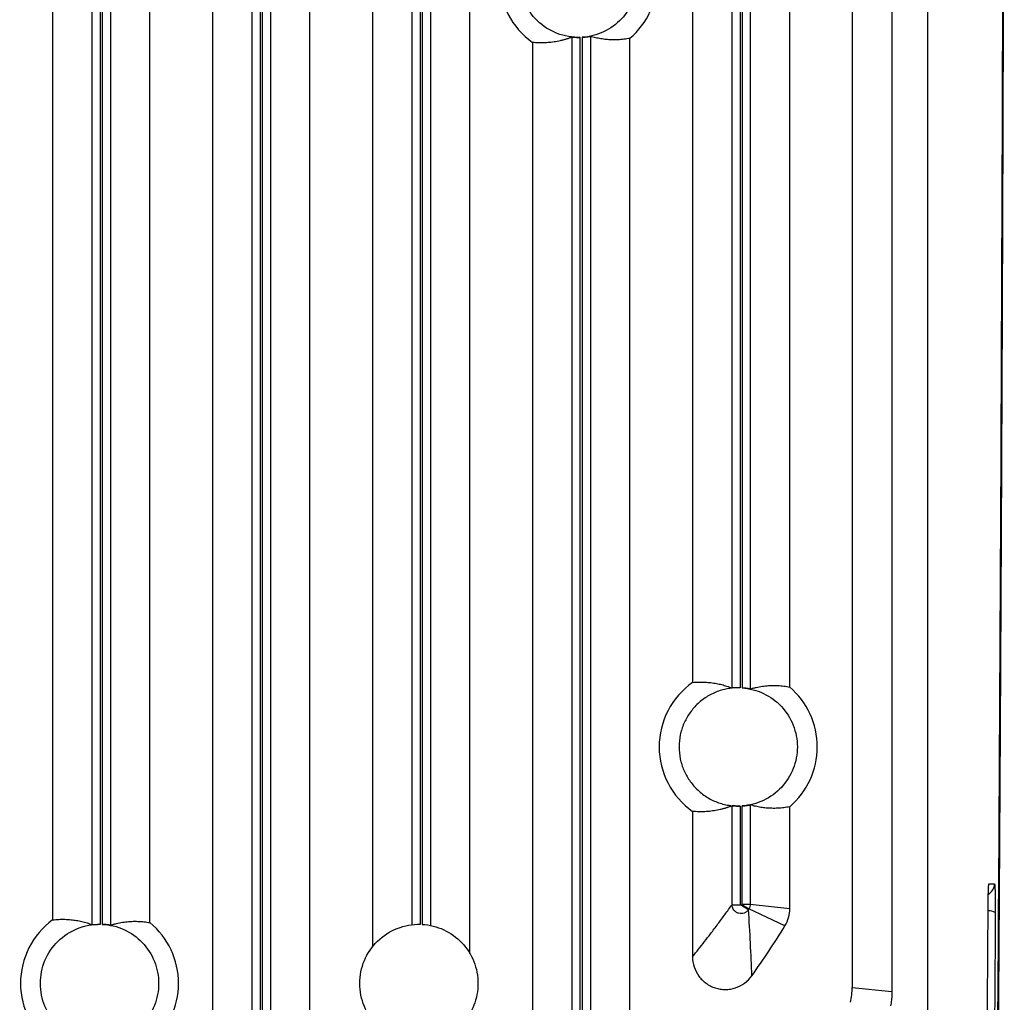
# Model space of a CAD drawing. Header units: millimetres. Extents: x -1111 to 1147, y -743 to 1146.
# Tile 16 of 203: x -861 to -777, y 27 to 110. Entities that reach past the tile are written whole.
import ezdxf

# ---------------------------------------------------------------- set-up
doc = ezdxf.new("R2010")
doc.units = ezdxf.units.MM
doc.styles.add('SLDTEXTSTYLE0', font='TXT', dxfattribs={"width": 0.75})
doc.dimstyles.new('SLDDIMSTYLE0', dxfattribs={"dimtxt": 3.5, "dimasz": 3.302, "dimexe": 0, "dimexo": 0.0625, "dimgap": 0.875, "dimtad": 1, "dimrnd": 1e-09, "dimzin": 12, "dimdsep": 46, "dimtxsty": 'SLDTEXTSTYLE0', "dimsah": 1, "dimcen": 0.09, "dimadec": 0, "dimazin": 3, "dimtfac": 1, "dimtofl": 0, "dimtmove": 0, "dimatfit": 3, "dimfxl": 1, "dimfrac": 2, "dimtolj": 1, "dimtzin": 12, "dimarcsym": 0})

# ---------------------------------------------------------------- blocks, each defined once
blk = doc.blocks.new('_D_3')
at = {"color": 8, "linetype": 'Continuous', "lineweight": 0}
for p, q in [((-807.884, 379.219), (-1107.552, 379.219)), ((-1106.552, -80.781), (-1106.552, 379.219)), ((-807.884, -80.781), (-1107.552, -80.781))]:
    blk.add_line(p, q, dxfattribs=at)
at = {"color": 8, "linetype": 'Continuous', "lineweight": 18}
for points in [[(-1106.552, 379.219), (-1107.06, 375.917), (-1106.044, 375.917)], [(-1106.552, -80.781), (-1106.044, -77.479), (-1107.06, -77.479)]]:
    blk.add_solid(points, dxfattribs=at)
at = {"color": 8, "linetype": 'Continuous', "lineweight": 18, "insert": (-1111.064, 152.881), "char_height": 3.5, "attachment_point": 1, "rotation": 90, "style": 'SLDTEXTSTYLE0'}
blk.add_mtext('460', dxfattribs=at)

msp = doc.modelspace()

# ---------------------------------------------------------------- linework, layer by layer
at = {"color": 7, "linetype": 'Continuous', "lineweight": 25}
for p, q in [((-783.884, 392.94), (-783.884, -32.06)), ((-857.847, 166.762), (-857.847, 33.796)), ((-849.621, 33.562), (-849.621, 166.762)), ((-830.797, 166.762), (-830.797, 31.53)), ((-822.571, 30.947), (-822.571, 166.762)), ((-803.747, 166.762), (-803.747, 53.869)), ((-854.507, 33.39), (-854.507, 162.167)), ((-853.808, 33.417), (-853.808, 162.167)), ((-853.66, 162.167), (-853.66, 33.412)), ((-852.96, 162.167), (-852.96, 33.343)), ((-827.457, 33.384), (-827.457, 162.167)), ((-826.758, 33.416), (-826.758, 162.167)), ((-826.61, 162.167), (-826.61, 33.41)), ((-825.91, 162.167), (-825.91, 33.322)), ((-800.407, 53.402), (-800.407, 162.167)), ((-799.708, 162.167), (-799.708, 53.414)), ((-799.56, 162.167), (-799.56, 53.407)), ((-798.86, 162.167), (-798.86, 53.324)), ((-795.521, 53.477), (-795.521, 149.583)), ((-786.884, 147.893), (-786.884, 27.735)), ((-844.322, 146.826), (-844.322, 4.779)), ((-840.982, 6.407), (-840.982, 147.248)), ((-840.283, 6.407), (-840.283, 147.224)), ((-840.135, 147.23), (-840.135, 6.411)), ((-839.435, 147.302), (-839.435, 6.411)), ((-836.096, 5.259), (-836.096, 147.1)), ((-790.247, 145.598), (-790.247, 28.087)), ((-813.932, 19.384), (-813.932, 108.436)), ((-813.233, 19.384), (-813.233, 108.42)), ((-813.085, 108.426), (-813.085, 19.406)), ((-812.385, 108.506), (-812.385, 19.406)), ((-809.046, 18.768), (-809.046, 108.336)), ((-817.272, 107.984), (-817.272, 16.479)), ((-800.407, 35.077), (-800.407, 43.433)), ((-799.708, 43.421), (-799.708, 35.077)), ((-799.56, 35.13), (-799.56, 43.428)), ((-798.86, 43.511), (-798.86, 35.13)), ((-795.521, 34.75), (-795.521, 43.358)), ((-803.747, 42.966), (-803.747, 30.672)), ((-778.68, 36.843), (-778.218, 36.843)), ((-800.407, 35.077), (-799.708, 35.077)), ((-799.6, 35.046), (-799.569, 35.096)), ((-799.6, 35.046), (-799.005, 34.678)), ((-799.569, 35.096), (-798.974, 34.729)), ((-799.56, 35.13), (-798.86, 35.13)), ((-798.86, 35.13), (-795.521, 34.75)), ((-795.929, 33.301), (-798.974, 34.729)), ((-790.247, 28.087), (-786.884, 27.735))]:
    msp.add_line(p, q, dxfattribs=at)
for centre, start, end in [((-813.384, 113.418), 125.58622, 234.41449), ((-813.384, 113.418), 310.48729, 49.51271), ((-799.884, 48.418), 125.32303, 234.67767), ((-799.884, 48.418), 310.76976, 49.23024), ((-853.884, 28.418), 126.38107, 233.6197), ((-853.884, 28.418), 309.64689, 50.35311)]:
    msp.add_arc(centre, 6.681, start, end, dxfattribs=at)
at = {"color": 250, "linetype": 'Continuous', "lineweight": 25}
for centre, radius, start, end in [((-779.213, 36.842), 0.995, 299.22054, 0.00771), ((-778.744, 33.387), 1.181, 59.66367, 90.26847)]:
    msp.add_arc(centre, radius, start, end, dxfattribs=at)
at = {"color": 7, "linetype": 'Continuous', "lineweight": 25}
for points, knots in [([(-777.396, 197.212), (-777.395, 196.233), (-777.393, 194.277), (-777.39, 191.342), (-777.388, 188.407), (-777.387, 185.473), (-777.386, 182.538), (-777.385, 179.604), (-777.385, 176.67), (-777.385, 173.735), (-777.385, 170.801), (-777.386, 167.867), (-777.388, 164.933), (-777.389, 161.999), (-777.392, 159.066), (-777.394, 156.132), (-777.397, 153.199), (-777.4, 150.265), (-777.404, 147.332), (-777.408, 144.399), (-777.412, 141.466), (-777.418, 137.661), (-777.427, 132.987), (-777.438, 127.444), (-777.45, 121.904), (-777.464, 116.368), (-777.479, 110.835), (-777.496, 105.305), (-777.513, 99.779), (-777.532, 94.256), (-777.553, 88.736), (-777.575, 83.219), (-777.59, 79.545), (-777.598, 77.707)], [0, 0, 0, 0, 0.0245139, 0.0490249, 0.0735334, 0.0980398, 0.1225443, 0.1470473, 0.171549, 0.19605, 0.2205504, 0.2450505, 0.2695508, 0.2940516, 0.3185531, 0.3430558, 0.3675599, 0.3920657, 0.4165737, 0.4410841, 0.4655972, 0.4901134, 0.5364839, 0.5828441, 0.6291965, 0.6755432, 0.7218865, 0.7682286, 0.8145718, 0.8609182, 0.9072703, 0.9536301, 1, 1, 1, 1]), ([(-778.342, -27.334), (-778.175, -9.126), (-778.03, 9.249), (-777.785, 46.251), (-777.685, 64.876), (-777.533, 102.28), (-777.479, 121.06), (-777.419, 158.68), (-777.412, 177.52), (-777.429, 196.344)], [0, 0, 0, 0, 0.25, 0.25, 0.5, 0.5, 0.75, 0.75, 1, 1, 1, 1]), ([(-813.233, 108.42), (-813.899, 108.4), (-814.57, 108.515), (-815.814, 108.997), (-816.387, 109.364), (-817.344, 110.294), (-817.729, 110.855), (-818.248, 112.084), (-818.384, 112.75), (-818.384, 114.085), (-818.248, 114.751), (-817.729, 115.98), (-817.344, 116.542), (-816.387, 117.471), (-815.814, 117.838), (-814.57, 118.32), (-813.899, 118.435), (-813.233, 118.415)], [0, 0, 0, 0, 0.125, 0.125, 0.25, 0.25, 0.375, 0.375, 0.5, 0.5, 0.625, 0.625, 0.75, 0.75, 0.875, 0.875, 1, 1, 1, 1]), ([(-808.384, 113.418), (-808.384, 112.788), (-808.504, 112.159), (-808.968, 110.988), (-809.312, 110.448), (-810.176, 109.531), (-810.695, 109.155), (-811.835, 108.622), (-812.456, 108.464), (-813.085, 108.426)], [0, 0, 0, 0, 0.25, 0.25, 0.5, 0.5, 0.75, 0.75, 1, 1, 1, 1]), ([(-813.932, 108.436), (-814.014, 108.405), (-814.178, 108.342), (-814.427, 108.261), (-814.678, 108.189), (-814.932, 108.126), (-815.19, 108.072), (-815.45, 108.028), (-815.799, 107.982), (-816.233, 107.948), (-816.752, 107.942), (-817.099, 107.97), (-817.272, 107.984)], [0, 0, 0, 0, 0.073416, 0.147754, 0.223014, 0.299196, 0.3763, 0.454326, 0.533275, 0.689053, 0.844628, 1, 1, 1, 1]), ([(-813.932, 108.436), (-813.931, 108.436), (-813.928, 108.437), (-813.916, 108.436), (-813.898, 108.436), (-813.865, 108.434), (-813.81, 108.43), (-813.71, 108.425), (-813.569, 108.419), (-813.422, 108.417), (-813.309, 108.418), (-813.258, 108.419), (-813.233, 108.42)], [0, 0, 0, 0, 0.062842, 0.125114, 0.187408, 0.25031, 0.375144, 0.500164, 0.678543, 0.858287, 0.929003, 1, 1, 1, 1]), ([(-813.085, 108.426), (-813.062, 108.428), (-813.017, 108.431), (-812.951, 108.436), (-812.886, 108.442), (-812.801, 108.45), (-812.701, 108.462), (-812.596, 108.476), (-812.509, 108.489), (-812.443, 108.499), (-812.397, 108.506), (-812.389, 108.506), (-812.385, 108.506)], [0, 0, 0, 0, 0.06276, 0.125002, 0.187306, 0.250251, 0.375138, 0.500067, 0.624243, 0.749442, 0.875449, 1, 1, 1, 1]), ([(-809.046, 108.336), (-809.13, 108.321), (-809.298, 108.289), (-809.552, 108.255), (-809.806, 108.229), (-810.063, 108.213), (-810.32, 108.206), (-810.646, 108.209), (-811.038, 108.233), (-811.493, 108.293), (-811.941, 108.38), (-812.238, 108.464), (-812.385, 108.506)], [0, 0, 0, 0, 0.075492, 0.151379, 0.227663, 0.304344, 0.381421, 0.458894, 0.597135, 0.733399, 0.867687, 1, 1, 1, 1]), ([(-777.599, 77.707), (-777.603, 76.731), (-777.611, 74.779), (-777.625, 71.852), (-777.638, 68.927), (-777.652, 66.003), (-777.667, 63.081), (-777.682, 60.16), (-777.697, 57.241), (-777.712, 54.324), (-777.728, 51.408), (-777.745, 48.494), (-777.761, 45.581), (-777.778, 42.671), (-777.796, 39.762), (-777.814, 36.855), (-777.832, 33.95), (-777.85, 31.047), (-777.869, 28.146), (-777.894, 24.421), (-777.925, 19.875), (-777.963, 14.512), (-778.003, 9.157), (-778.043, 3.809), (-778.085, -1.53), (-778.128, -6.862), (-778.172, -12.184), (-778.218, -17.497), (-778.265, -22.802), (-778.297, -26.331), (-778.313, -28.095)], [0, 0, 0, 0, 0.027365, 0.05473, 0.082096, 0.109461, 0.136826, 0.164191, 0.191556, 0.218921, 0.246287, 0.273652, 0.301017, 0.328383, 0.355748, 0.383114, 0.410479, 0.437845, 0.46521, 0.492576, 0.54332, 0.594063, 0.644807, 0.69555, 0.746293, 0.797035, 0.847777, 0.898519, 0.94926, 1, 1, 1, 1]), ([(-799.708, 53.414), (-799.773, 53.416), (-799.904, 53.419), (-800.099, 53.414), (-800.295, 53.402), (-800.489, 53.382), (-800.786, 53.34), (-801.181, 53.255), (-801.665, 53.099), (-802.134, 52.892), (-802.727, 52.555), (-803.391, 52.028), (-804.034, 51.264), (-804.512, 50.393), (-804.814, 49.435), (-804.919, 48.418), (-804.814, 47.4), (-804.512, 46.442), (-804.034, 45.571), (-803.391, 44.807), (-802.727, 44.28), (-802.134, 43.943), (-801.666, 43.737), (-801.181, 43.58), (-800.743, 43.486), (-800.36, 43.437), (-800.034, 43.415), (-799.817, 43.419), (-799.708, 43.421)], [0, 0, 0, 0, 0.01222, 0.024415, 0.036603, 0.048803, 0.061034, 0.092579, 0.124157, 0.156146, 0.188166, 0.251646, 0.313409, 0.373761, 0.436228, 0.500003, 0.563779, 0.626246, 0.686597, 0.748361, 0.811841, 0.843829, 0.87585, 0.907395, 0.938973, 0.959322, 0.979636, 1, 1, 1, 1]), ([(-803.747, 53.869), (-803.66, 53.876), (-803.487, 53.891), (-803.227, 53.901), (-802.967, 53.903), (-802.707, 53.896), (-802.447, 53.879), (-802.12, 53.846), (-801.731, 53.787), (-801.281, 53.689), (-800.841, 53.565), (-800.551, 53.456), (-800.407, 53.402)], [0, 0, 0, 0, 0.077771, 0.155575, 0.233413, 0.311284, 0.389189, 0.467128, 0.604646, 0.739298, 0.871082, 1, 1, 1, 1]), ([(-799.708, 53.414), (-799.73, 53.415), (-799.775, 53.417), (-799.841, 53.418), (-799.907, 53.418), (-799.991, 53.418), (-800.091, 53.416), (-800.196, 53.411), (-800.284, 53.407), (-800.35, 53.403), (-800.395, 53.401), (-800.403, 53.402), (-800.407, 53.402)], [0, 0, 0, 0, 0.062843, 0.125108, 0.18738, 0.250245, 0.375072, 0.500028, 0.624047, 0.749357, 0.875293, 1, 1, 1, 1]), ([(-799.56, 53.407), (-798.934, 53.366), (-798.315, 53.206), (-797.181, 52.67), (-796.664, 52.294), (-795.806, 51.379), (-795.465, 50.839), (-795.003, 49.672), (-794.884, 49.045), (-794.884, 48.418)], [0, 0, 0, 0, 0.25, 0.25, 0.5, 0.5, 0.75, 0.75, 1, 1, 1, 1]), ([(-798.86, 53.324), (-798.861, 53.324), (-798.864, 53.323), (-798.877, 53.325), (-798.895, 53.327), (-798.928, 53.332), (-798.983, 53.341), (-799.071, 53.355), (-799.176, 53.37), (-799.296, 53.384), (-799.425, 53.397), (-799.515, 53.404), (-799.56, 53.407)], [0, 0, 0, 0, 0.0627648, 0.1249871, 0.1872766, 0.2502404, 0.3748745, 0.5000232, 0.6240549, 0.7493526, 0.8753021, 1, 1, 1, 1]), ([(-798.86, 53.324), (-798.776, 53.348), (-798.607, 53.397), (-798.353, 53.457), (-798.097, 53.508), (-797.839, 53.549), (-797.578, 53.58), (-797.316, 53.602), (-796.968, 53.617), (-796.538, 53.611), (-796.027, 53.569), (-795.689, 53.508), (-795.521, 53.477)], [0, 0, 0, 0, 0.075482, 0.151592, 0.228331, 0.3057, 0.383698, 0.462325, 0.541582, 0.696056, 0.848862, 1, 1, 1, 1]), ([(-794.884, 48.418), (-794.884, 47.79), (-795.003, 47.163), (-795.465, 45.996), (-795.806, 45.456), (-796.664, 44.541), (-797.181, 44.165), (-798.315, 43.629), (-798.934, 43.469), (-799.56, 43.428)], [0, 0, 0, 0, 0.25, 0.25, 0.5, 0.5, 0.75, 0.75, 1, 1, 1, 1]), ([(-800.407, 43.433), (-800.489, 43.402), (-800.653, 43.339), (-800.901, 43.256), (-801.152, 43.183), (-801.406, 43.119), (-801.664, 43.064), (-801.924, 43.019), (-802.272, 42.971), (-802.707, 42.935), (-803.227, 42.927), (-803.573, 42.953), (-803.747, 42.966)], [0, 0, 0, 0, 0.0733154, 0.1475669, 0.2227548, 0.2988791, 0.37594, 0.4539377, 0.5328723, 0.6887139, 0.8444228, 1, 1, 1, 1]), ([(-799.708, 43.421), (-799.732, 43.42), (-799.784, 43.418), (-799.863, 43.417), (-799.946, 43.417), (-800.032, 43.419), (-800.116, 43.421), (-800.212, 43.424), (-800.302, 43.429), (-800.366, 43.432), (-800.399, 43.434), (-800.405, 43.433), (-800.407, 43.433)], [0, 0, 0, 0, 0.068837, 0.14349, 0.223969, 0.310286, 0.402447, 0.500457, 0.65836, 0.794268, 0.908153, 1, 1, 1, 1]), ([(-799.56, 43.428), (-799.537, 43.43), (-799.492, 43.433), (-799.426, 43.438), (-799.361, 43.444), (-799.276, 43.453), (-799.176, 43.465), (-799.071, 43.48), (-798.984, 43.494), (-798.918, 43.504), (-798.872, 43.511), (-798.864, 43.511), (-798.86, 43.511)], [0, 0, 0, 0, 0.062756, 0.124998, 0.187303, 0.250251, 0.375144, 0.500069, 0.624257, 0.749448, 0.87546, 1, 1, 1, 1]), ([(-795.521, 43.358), (-795.605, 43.342), (-795.773, 43.309), (-796.026, 43.273), (-796.28, 43.246), (-796.536, 43.229), (-796.793, 43.221), (-797.119, 43.223), (-797.511, 43.245), (-797.967, 43.302), (-798.415, 43.387), (-798.713, 43.47), (-798.86, 43.511)], [0, 0, 0, 0, 0.07536, 0.151137, 0.227331, 0.303942, 0.380972, 0.458418, 0.596702, 0.73306, 0.867492, 1, 1, 1, 1]), ([(-778.75, 35.154), (-778.75, 35.2), (-778.749, 35.293), (-778.748, 35.43), (-778.746, 35.563), (-778.744, 35.694), (-778.741, 35.885), (-778.735, 36.121), (-778.726, 36.374), (-778.716, 36.579), (-778.705, 36.712), (-778.696, 36.792), (-778.688, 36.835), (-778.682, 36.84), (-778.68, 36.843)], [0, 0, 0, 0, 0.049676, 0.099299, 0.149119, 0.19938, 0.250323, 0.376047, 0.500437, 0.624607, 0.750349, 0.834363, 0.917209, 1, 1, 1, 1]), ([(-778.218, 36.843), (-778.216, 36.842), (-778.213, 36.84), (-778.207, 36.823), (-778.202, 36.796), (-778.197, 36.758), (-778.192, 36.71), (-778.187, 36.641), (-778.18, 36.546), (-778.174, 36.418), (-778.168, 36.271), (-778.161, 36.051), (-778.153, 35.735), (-778.149, 35.378), (-778.147, 35.081), (-778.146, 34.855), (-778.146, 34.629), (-778.147, 34.481), (-778.147, 34.406)], [0, 0, 0, 0, 0.042162, 0.083842, 0.125261, 0.166643, 0.208212, 0.250191, 0.31239, 0.375085, 0.437622, 0.499849, 0.623855, 0.749554, 0.813071, 0.875475, 0.937527, 1, 1, 1, 1]), ([(-803.747, 30.672), (-803.575, 30.886), (-803.235, 31.311), (-802.727, 31.959), (-802.182, 32.667), (-801.604, 33.433), (-800.998, 34.251), (-800.602, 34.805), (-800.407, 35.077)], [0, 0, 0, 0, 0.1537206, 0.3057489, 0.4560848, 0.6438766, 0.8251816, 1, 1, 1, 1]), ([(-799.005, 34.678), (-799.021, 34.655), (-799.053, 34.606), (-799.114, 34.538), (-799.188, 34.474), (-799.276, 34.416), (-799.411, 34.352), (-799.609, 34.309), (-799.853, 34.335), (-800.081, 34.441), (-800.247, 34.596), (-800.348, 34.769), (-800.399, 34.926), (-800.405, 35.028), (-800.407, 35.077)], [0, 0, 0, 0, 0.0430945, 0.0896705, 0.1397913, 0.1934119, 0.2503485, 0.3685396, 0.4998237, 0.6208615, 0.7493248, 0.8425009, 0.9261438, 1, 1, 1, 1]), ([(-799.6, 35.046), (-799.614, 35.025), (-799.641, 35.015), (-799.689, 35.029), (-799.708, 35.052), (-799.708, 35.077)], [0, 0, 0, 0, 0.5, 0.5, 1, 1, 1, 1]), ([(-799.569, 35.096), (-799.567, 35.102), (-799.561, 35.112), (-799.56, 35.124), (-799.56, 35.13)], [0, 0, 0, 0, 0.500044, 1, 1, 1, 1]), ([(-779.031, -2.745), (-779.023, -1.847), (-779.008, -0.052), (-778.986, 2.644), (-778.965, 5.342), (-778.944, 8.042), (-778.923, 10.744), (-778.902, 13.448), (-778.882, 16.154), (-778.862, 18.862), (-778.843, 21.572), (-778.824, 24.284), (-778.805, 26.999), (-778.786, 29.715), (-778.768, 32.433), (-778.756, 34.247), (-778.75, 35.154)], [0, 0, 0, 0, 0.071441, 0.142876, 0.214307, 0.285734, 0.357158, 0.42858, 0.500002, 0.571423, 0.642845, 0.714269, 0.785695, 0.857125, 0.92856, 1, 1, 1, 1]), ([(-798.731, 29.064), (-798.765, 29.974), (-798.805, 30.895), (-798.896, 32.764), (-798.949, 33.711), (-799.005, 34.678)], [0, 0, 0, 0, 0.5, 0.5, 1, 1, 1, 1]), ([(-795.929, 33.301), (-795.796, 33.518), (-795.693, 33.753), (-795.556, 34.242), (-795.521, 34.495), (-795.521, 34.75)], [0, 0, 0, 0, 0.5, 0.5, 1, 1, 1, 1]), ([(-778.147, 34.406), (-778.153, 33.495), (-778.165, 31.671), (-778.182, 28.939), (-778.201, 26.209), (-778.219, 23.48), (-778.238, 20.754), (-778.258, 18.03), (-778.277, 15.307), (-778.297, 12.587), (-778.317, 9.868), (-778.338, 7.152), (-778.359, 4.438), (-778.38, 1.725), (-778.402, -0.985), (-778.416, -2.791), (-778.424, -3.693)], [0, 0, 0, 0, 0.07144, 0.142874, 0.214304, 0.285731, 0.357155, 0.428577, 0.499999, 0.57142, 0.642843, 0.714267, 0.785694, 0.857124, 0.92856, 1, 1, 1, 1]), ([(-853.808, 23.418), (-854.468, 23.408), (-855.131, 23.531), (-856.358, 24.023), (-856.921, 24.391), (-857.863, 25.319), (-858.241, 25.877), (-858.751, 27.096), (-858.884, 27.757), (-858.884, 29.078), (-858.751, 29.739), (-858.241, 30.958), (-857.863, 31.516), (-856.921, 32.444), (-856.358, 32.812), (-855.131, 33.304), (-854.468, 33.427), (-853.808, 33.417)], [0, 0, 0, 0, 0.125, 0.125, 0.25, 0.25, 0.375, 0.375, 0.5, 0.5, 0.625, 0.625, 0.75, 0.75, 0.875, 0.875, 1, 1, 1, 1]), ([(-857.847, 33.796), (-857.76, 33.805), (-857.588, 33.824), (-857.33, 33.839), (-857.071, 33.846), (-856.812, 33.843), (-856.552, 33.831), (-856.226, 33.804), (-855.835, 33.752), (-855.385, 33.662), (-854.943, 33.546), (-854.652, 33.442), (-854.507, 33.39)], [0, 0, 0, 0, 0.077321, 0.1547469, 0.2322778, 0.3099137, 0.3876548, 0.4655013, 0.603159, 0.7381274, 0.8704075, 1, 1, 1, 1]), ([(-854.507, 33.39), (-854.505, 33.39), (-854.501, 33.39), (-854.48, 33.391), (-854.441, 33.394), (-854.38, 33.398), (-854.291, 33.405), (-854.175, 33.411), (-854.044, 33.415), (-853.922, 33.418), (-853.844, 33.417), (-853.808, 33.417)], [0, 0, 0, 0, 0.0770716, 0.1656341, 0.2656985, 0.3772695, 0.5003472, 0.6492593, 0.7821685, 0.899077, 1, 1, 1, 1]), ([(-853.66, 33.412), (-853.024, 33.384), (-852.395, 33.233), (-851.237, 32.707), (-850.709, 32.332), (-849.83, 31.413), (-849.48, 30.869), (-849.006, 29.689), (-848.884, 29.053), (-848.884, 28.418)], [0, 0, 0, 0, 0.25, 0.25, 0.5, 0.5, 0.75, 0.75, 1, 1, 1, 1]), ([(-852.96, 33.343), (-852.961, 33.343), (-852.964, 33.343), (-852.977, 33.344), (-852.995, 33.346), (-853.027, 33.351), (-853.083, 33.358), (-853.17, 33.37), (-853.276, 33.383), (-853.395, 33.395), (-853.525, 33.406), (-853.615, 33.41), (-853.66, 33.412)], [0, 0, 0, 0, 0.062781, 0.125012, 0.187298, 0.250241, 0.374921, 0.500026, 0.624061, 0.749359, 0.875302, 1, 1, 1, 1]), ([(-852.96, 33.343), (-852.877, 33.369), (-852.709, 33.421), (-852.456, 33.486), (-852.201, 33.542), (-851.943, 33.587), (-851.684, 33.623), (-851.422, 33.65), (-851.074, 33.671), (-850.643, 33.674), (-850.13, 33.642), (-849.79, 33.589), (-849.621, 33.562)], [0, 0, 0, 0, 0.075018, 0.150731, 0.227138, 0.304238, 0.382034, 0.460524, 0.539709, 0.694477, 0.847907, 1, 1, 1, 1]), ([(-831.884, 28.418), (-831.884, 29.083), (-831.749, 29.747), (-831.233, 30.973), (-830.851, 31.533), (-829.898, 32.462), (-829.329, 32.829), (-828.09, 33.315), (-827.422, 33.433), (-826.758, 33.416)], [0, 0, 0, 0, 0.25, 0.25, 0.5, 0.5, 0.75, 0.75, 1, 1, 1, 1]), ([(-826.61, 33.41), (-825.979, 33.375), (-825.355, 33.22), (-824.209, 32.689), (-823.687, 32.314), (-822.818, 31.396), (-822.472, 30.854), (-822.005, 29.681), (-821.884, 29.049), (-821.884, 27.786), (-822.005, 27.154), (-822.472, 25.981), (-822.818, 25.439), (-823.687, 24.521), (-824.209, 24.146), (-825.355, 23.615), (-825.979, 23.46), (-826.61, 23.425)], [0, 0, 0, 0, 0.125, 0.125, 0.25, 0.25, 0.375, 0.375, 0.5, 0.5, 0.625, 0.625, 0.75, 0.75, 0.875, 0.875, 1, 1, 1, 1]), ([(-803.747, 30.672), (-803.747, 30.379), (-803.701, 30.093), (-803.52, 29.538), (-803.387, 29.279), (-803.13, 28.926), (-803.034, 28.815), (-802.829, 28.611), (-802.719, 28.517), (-802.483, 28.347), (-802.357, 28.271), (-802.099, 28.14), (-801.965, 28.085), (-801.689, 27.997), (-801.546, 27.963), (-801.259, 27.918), (-801.115, 27.908), (-800.825, 27.909), (-800.679, 27.921), (-800.392, 27.967), (-800.251, 28.002), (-799.839, 28.138), (-799.576, 28.273), (-799.11, 28.616), (-798.902, 28.826), (-798.731, 29.064)], [0, 0, 0, 0, 0.125, 0.125, 0.25, 0.25, 0.3125, 0.3125, 0.375, 0.375, 0.4375, 0.4375, 0.5, 0.5, 0.5625, 0.5625, 0.625, 0.625, 0.6875, 0.6875, 0.75, 0.75, 0.875, 0.875, 1, 1, 1, 1]), ([(-848.884, 28.418), (-848.884, 27.782), (-849.006, 27.146), (-849.48, 25.966), (-849.83, 25.422), (-850.709, 24.503), (-851.237, 24.128), (-852.395, 23.602), (-853.024, 23.451), (-853.66, 23.423)], [0, 0, 0, 0, 0.25, 0.25, 0.5, 0.5, 0.75, 0.75, 1, 1, 1, 1]), ([(-826.758, 23.419), (-827.422, 23.402), (-828.09, 23.52), (-829.329, 24.006), (-829.898, 24.373), (-830.851, 25.302), (-831.233, 25.862), (-831.749, 27.088), (-831.884, 27.753), (-831.884, 28.418)], [0, 0, 0, 0, 0.25, 0.25, 0.5, 0.5, 0.75, 0.75, 1, 1, 1, 1]), ([(-786.884, 27.735), (-786.885, 27.654), (-786.887, 27.49), (-786.902, 27.245), (-786.927, 27.002), (-786.962, 26.759), (-786.993, 26.598), (-787.009, 26.518)], [0, 0, 0, 0, 0.200336, 0.400168, 0.599832, 0.799664, 1, 1, 1, 1])]:
    msp.add_open_spline(points, degree=3, knots=knots, dxfattribs=at)
for points in [[(-798.86, 35.13), (-798.86, 34.991), (-798.901, 34.847), (-798.974, 34.729)], [(-798.974, 34.729), (-798.985, 34.712), (-798.995, 34.695), (-799.005, 34.678)], [(-798.731, 29.064), (-797.746, 30.443), (-796.811, 31.856), (-795.929, 33.301)], [(-790.382, 26.821), (-790.292, 27.237), (-790.247, 27.662), (-790.247, 28.087)]]:
    msp.add_open_spline(points, degree=3, dxfattribs=at)

# ---------------------------------------------------------------- dimensions: what is measured, and where the dimension line sits
at = {"color": 8, "linetype": 'Continuous', "lineweight": 18}
dim = msp.add_linear_dim(base=(-1106.552, 379.219), p1=(-806.884, -80.781), p2=(-806.884, 379.219), angle=90, dimstyle='SLDDIMSTYLE0', dxfattribs=at)
dim.commit()
dim.dimension.update_dxf_attribs({"geometry": '_D_3', "text_midpoint": (-1106.552, 156.76), "dimtype": 160})

doc.saveas('drawing.dxf')
